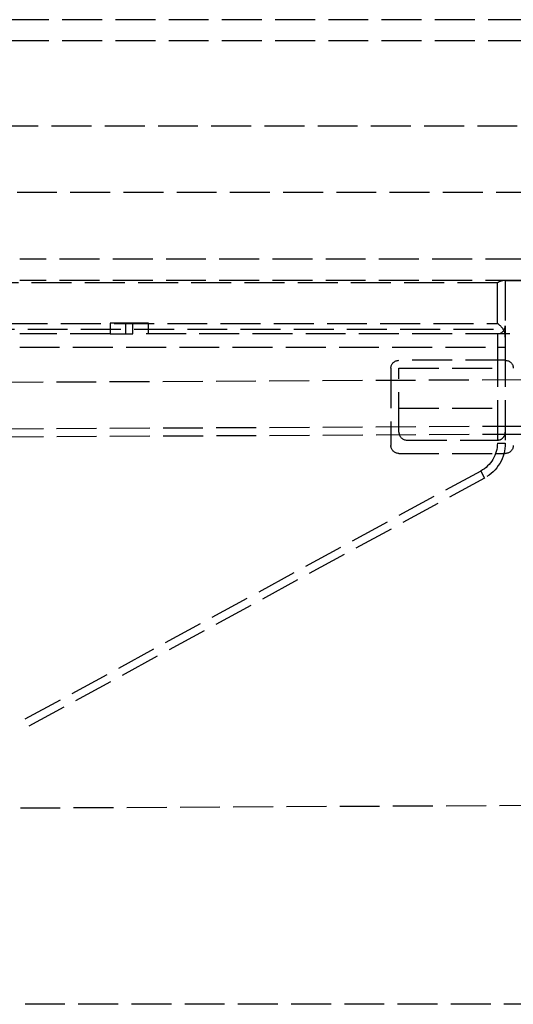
# Model space of a CAD drawing. Header units: millimetres. Extents: x -486 to 0, y 0 to 534.
# Tile 3 of 18: x -451 to -433, y 20 to 57. Entities that reach past the tile are written whole.
import ezdxf

# ---------------------------------------------------------------- set-up
doc = ezdxf.new("R2010")
doc.units = ezdxf.units.MM
doc.header["$LTSCALE"] = 10
doc.linetypes.add('ALLCAD_Strich', pattern=[0.2, 0.15, -0.05])
doc.layers.add('BESCH_KONT_sich_schn_seit_2d', color=160, linetype='Continuous')

msp = doc.modelspace()

# ---------------------------------------------------------------- linework, layer by layer
at = {"layer": 'BESCH_KONT_sich_schn_seit_2d', "linetype": 'ALLCAD_Strich', "extrusion": (0, 1, -2e-16)}
for p, q in [((-18.1, 56.8), (-457.7, 56.8)), ((-18.1, 56), (-457.7, 56)), ((-4.5, 52.8), (-460.9, 52.8)), ((-11.8, 50.3), (-453.6, 50.3)), ((-14.2, 47.8), (-451.2, 47.8)), ((-14.2, 47), (-451.2, 47)), ((-432.95, 47), (-432.95, 45.3)), ((-433.25, 46.912), (-474.95, 46.912)), ((-433.25, 45.388), (-433.25, 46.912)), ((-36.326, 45.341), (-476.9, 43.034)), ((-475.65, 45.388), (-433.25, 45.388)), ((-460.9, 45.176), (-433.038, 45.176)), ((-447.801, 45.4), (-447.801, 45)), ((-446.95, 45.4), (-447.801, 45.4)), ((-447.205, 45), (-447.205, 45.4)), ((-446.354, 45.4), (-446.95, 45.4)), ((-446.95, 45), (-446.95, 45.4)), ((-446.354, 45), (-446.354, 45.4)), ((-432.95, 45.3), (-432.95, 44.5)), ((-447.801, 45), (-451.2, 45)), ((-447.801, 45), (-447.205, 45)), ((-447.205, 45), (-446.95, 45)), ((-432.95, 45), (-446.95, 45)), ((-433.25, 45), (-433.25, 44.5)), ((-451.2, 44.5), (-433.25, 44.5)), ((-433.25, 44.5), (-433.25, 40.891)), ((-433.25, 44.5), (-432.95, 44.5)), ((-432.95, 44.5), (-432.95, 40.891)), ((-437.25, 43.7), (-437.25, 40.8)), ((-432.95, 44), (-436.95, 44)), ((-436.95, 43.7), (-432.95, 43.7)), ((-436.95, 41.3), (-436.95, 43.7)), ((-36.315, 43.291), (-485.809, 40.937)), ((-36.317, 43.591), (-476.9, 41.284)), ((-436.95, 42.2), (-432.95, 42.2)), ((-436.65, 41), (-433.25, 41)), ((-433.25, 40.891), (-432.95, 40.891)), ((-436.95, 40.5), (-433.316, 40.5)), ((-433.316, 40.5), (-432.95, 40.5)), ((-433.876, 39.837), (-451.2, 30.403)), ((-433.876, 39.837), (-433.733, 39.574)), ((-433.733, 39.574), (-451.2, 30.062)), ((-67.68, 29.176), (-460.9, 27.117)), ((-9.5, 19.8), (-455.9, 19.8))]:
    msp.add_line(p, q, dxfattribs=at)
at = {"layer": 'BESCH_KONT_sich_schn_seit_2d', "linetype": 'ALLCAD_Strich', "extrusion": (-2e-16, -2e-16, -1)}
for centre, radius, start, end in [((432.95, -20), 67, 90, 103.81608), ((436.95, 43.7), 0.3, 360, 90), ((432.95, 43.7), 0.3, 90, 180), ((436.95, 40.8), 0.3, 270, 0), ((434.45, 40.891), 1.2, 180, 241.4293), ((434.45, 40.891), 1.5, 180, 241.4293), ((432.95, 40.8), 0.3, 180, 270)]:
    msp.add_arc(centre, radius, start, end, dxfattribs=at)
at = {"layer": 'BESCH_KONT_sich_schn_seit_2d', "linetype": 'ALLCAD_Strich'}
for centre, radius, start, end in [((-433.25, 45.3), 0.3, 270, 0), ((-432.95, -20), 65, 75.74997, 90), ((-436.65, 41.3), 0.3, 180, 270)]:
    msp.add_arc(centre, radius, start, end, dxfattribs=at)
at = {"layer": 'BESCH_KONT_sich_schn_seit_2d', "linetype": 'ALLCAD_Strich', "extrusion": (-2e-16, -2e-16, -1)}
for centre, major_axis, start_param, end_param in [((-433.25, 46.7), (0.277, 0.277), -1.178097, -0.392699), ((-433.25, 45.176), (0.277, -0.277), -1.963495, -1.178097)]:
    msp.add_ellipse(centre, major_axis=major_axis, ratio=0.414214, start_param=start_param, end_param=end_param, dxfattribs=at)
at = {"layer": 'BESCH_KONT_sich_schn_seit_2d', "linetype": 'ALLCAD_Strich'}
for centre, major_axis, ratio, start_param, end_param in [((-433.25, 44.876), (0, -0.424), 0.707107, 1.570796, 2.356195), ((-433.25, 41.3), (0.21, 0.214), 0.999794, -2.364724, -0.793653)]:
    msp.add_ellipse(centre, major_axis=major_axis, ratio=ratio, start_param=start_param, end_param=end_param, dxfattribs=at)

doc.saveas('drawing.dxf')
